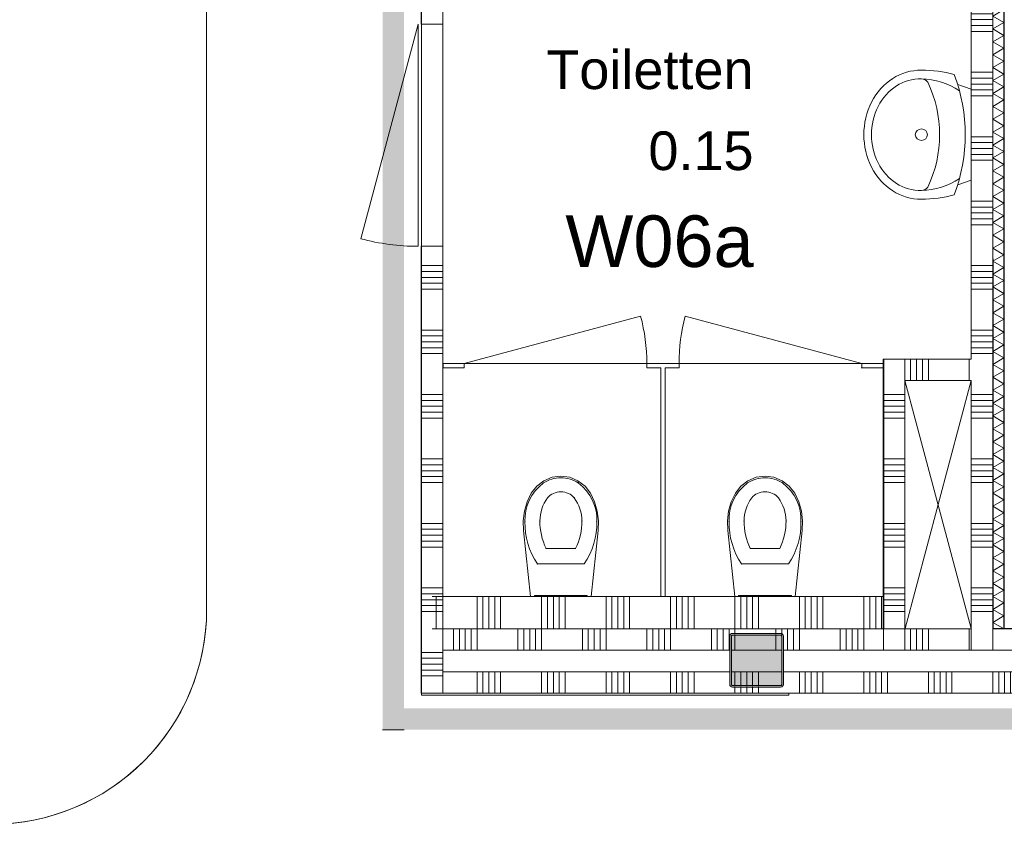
# Model space of a CAD drawing. Header units: millimetres. Extents: x -850 to 154668, y -80343 to 71019.
# Tile 11 of 147: x 13472 to 18053, y 25525 to 29345. Entities that reach past the tile are written whole.
import ezdxf
from ezdxf.enums import TextEntityAlignment as Align

# ---------------------------------------------------------------- set-up
doc = ezdxf.new("R2010")
doc.units = ezdxf.units.MM
doc.header["$MEASUREMENT"] = 0
for name, color, linetype in [('New_# trashcan Laagscheidingslijnen', 7, 'Continuous'), ('New_22 NC Binnenwanden', 7, 'Continuous'), ('New_22 NC Binnenwanden Deuren', 7, 'Continuous'), ('New_22 NC Binnenwanden Doorsnede-arcering', 7, 'Continuous'), ('New_22 NC Binnenwanden Laagscheidingslijnen', 7, 'Continuous'), ('New_72 Vaste Inrichting', 7, 'Continuous'), ('New_72 Vaste Inrichting Deuren', 7, 'Continuous'), ('New_74 Sanitair', 7, 'Continuous'), ('New_Info Wandafwerking aanduiding', 7, 'Continuous'), ('New_Info Wandafwerking aanduiding Doorsnede-arcering', 7, 'Continuous'), ('New_Z Ruimtefuncties', 7, 'Continuous'), ('New_Z Ruimtefuncties Zone omranding', 7, 'Continuous'), ('New_Z Ruimtefuncties Zone tekst', 7, 'Continuous'), ('S-COLS-____-OTLN.RVT S', 7, 'Continuous'), ('S-COLS-____-OTLN.RVT S 2D arcering', 7, 'Continuous')]:
    doc.layers.add(name, color=color, linetype=linetype)
doc.styles.add('GENERATED_STYLE_1', font='arial.ttf')
doc.styles.add('GENERATED_STYLE_2', font='arial.ttf')

# ---------------------------------------------------------------- blocks, each defined once
blk = doc.blocks.new('*X16')
at = {"layer": 'New_22 NC Binnenwanden Doorsnede-arcering', "color": 254, "linetype": 'Continuous', "lineweight": 0, "true_color": 0xe9ebeb}
for p, q in [((15600, 26310), (15600, 26210)), ((15627.4, 26310), (15627.4, 26210)), ((15654.9, 26310), (15654.9, 26210)), ((15682.3, 26310), (15682.3, 26210)), ((15709.7, 26310), (15709.7, 26210)), ((15900, 26310), (15900, 26210)), ((15927.4, 26310), (15927.4, 26210)), ((15954.9, 26310), (15954.9, 26210)), ((15982.3, 26310), (15982.3, 26210)), ((16009.7, 26310), (16009.7, 26210)), ((16200, 26310), (16200, 26210)), ((16227.4, 26310), (16227.4, 26210)), ((16254.9, 26310), (16254.9, 26210)), ((16282.3, 26310), (16282.3, 26210)), ((16309.7, 26310), (16309.7, 26210)), ((16500, 26310), (16500, 26210)), ((16527.4, 26310), (16527.4, 26210)), ((16554.9, 26310), (16554.9, 26210)), ((16582.3, 26310), (16582.3, 26210)), ((16609.7, 26310), (16609.7, 26210)), ((17100, 26310), (17100, 26210)), ((17127.4, 26310), (17127.4, 26210)), ((17154.9, 26310), (17154.9, 26210)), ((17182.3, 26310), (17182.3, 26210)), ((17209.7, 26310), (17209.7, 26210)), ((17400, 26310), (17400, 26210)), ((17427.4, 26310), (17427.4, 26210)), ((17454.9, 26310), (17454.9, 26210)), ((17482.3, 26310), (17482.3, 26210)), ((17509.7, 26310), (17509.7, 26210)), ((17700, 26310), (17700, 26210)), ((17727.4, 26310), (17727.4, 26210)), ((17754.9, 26310), (17754.9, 26210)), ((17782.3, 26310), (17782.3, 26210)), ((17809.7, 26310), (17809.7, 26210)), ((18000, 26310), (18000, 26210)), ((18027.4, 26310), (18027.4, 26210)), ((18054.9, 26310), (18054.9, 26210)), ((18082.3, 26310), (18082.3, 26210)), ((18109.7, 26310), (18109.7, 26210)), ((18300, 26310), (18300, 26210)), ((18327.4, 26310), (18327.4, 26210)), ((18354.9, 26310), (18354.9, 26210)), ((18382.3, 26310), (18382.3, 26210)), ((18409.7, 26310), (18409.7, 26210)), ((18600, 26310), (18600, 26210)), ((18627.4, 26310), (18627.4, 26210)), ((18654.9, 26310), (18654.9, 26210)), ((18682.3, 26310), (18682.3, 26210)), ((18709.7, 26310), (18709.7, 26210)), ((16800, 26235), (16800, 26210)), ((16827.4, 26235), (16827.4, 26210)), ((16854.9, 26235), (16854.9, 26210)), ((16882.3, 26235), (16882.3, 26210)), ((16909.7, 26235), (16909.7, 26210))]:
    blk.add_line(p, q, dxfattribs=at)
blk = doc.blocks.new('*X22')
at = {"layer": 'New_22 NC Binnenwanden Doorsnede-arcering', "color": 254, "linetype": 'Continuous', "lineweight": 0, "true_color": 0xe9ebeb}
for p, q in [((16800, 26310), (16800, 26243)), ((16827.4, 26310), (16827.4, 26243)), ((16854.9, 26310), (16854.9, 26243)), ((16882.3, 26310), (16882.3, 26243)), ((16909.7, 26310), (16909.7, 26243))]:
    blk.add_line(p, q, dxfattribs=at)
blk = doc.blocks.new('Wall_2_1', base_point=(15340, 26210))
at = {"layer": 'New_22 NC Binnenwanden', "color": 8, "linetype": 'Continuous', "lineweight": 0, "true_color": 0x778488, "flags": 128}
for points in [[(16775, 26310), (15440, 26310)], [(17017, 26310), (16783, 26310)], [(18799.3, 26310), (17025, 26310)], [(15440, 26210), (18799.3, 26210)]]:
    blk.add_lwpolyline(points, dxfattribs=at)
at = {"layer": 'New_22 NC Binnenwanden Laagscheidingslijnen', "color": 8, "linetype": 'Continuous', "lineweight": 0, "true_color": 0x778488}
blk.add_line((15440, 26310), (15440, 26210), dxfattribs=at)
at = {"layer": 'New_22 NC Binnenwanden', "color": 8, "lineweight": 0, "true_color": 0x778488}
for name in ['*X16', '*X22']:
    blk.add_blockref(name, (0, 0), dxfattribs=at)
blk = doc.blocks.new('*X108')
at = {"layer": 'New_22 NC Binnenwanden Doorsnede-arcering', "color": 254, "linetype": 'Continuous', "lineweight": 0, "true_color": 0xe9ebeb}
for p, q in [((15490.3, 26410), (15490.3, 26510)), ((15517.7, 26410), (15517.7, 26510)), ((15545.1, 26410), (15545.1, 26510)), ((15572.6, 26410), (15572.6, 26510)), ((15600, 26410), (15600, 26510)), ((15790.3, 26410), (15790.3, 26510)), ((15817.7, 26410), (15817.7, 26510)), ((15845.1, 26410), (15845.1, 26510)), ((15872.6, 26410), (15872.6, 26510)), ((15900, 26410), (15900, 26510)), ((16090.3, 26410), (16090.3, 26510)), ((16117.7, 26410), (16117.7, 26510)), ((16145.1, 26410), (16145.1, 26510)), ((16172.6, 26410), (16172.6, 26510)), ((16200, 26410), (16200, 26510)), ((16390.3, 26410), (16390.3, 26510)), ((16417.7, 26410), (16417.7, 26510)), ((16445.1, 26410), (16445.1, 26510)), ((16472.6, 26410), (16472.6, 26510)), ((16500, 26410), (16500, 26510)), ((16690.3, 26410), (16690.3, 26510)), ((16717.7, 26410), (16717.7, 26510)), ((16745.1, 26410), (16745.1, 26510)), ((16772.6, 26410), (16772.6, 26510)), ((16800, 26485), (16800, 26510)), ((16990.3, 26485), (16990.3, 26510)), ((17017.7, 26481.4), (17017.7, 26510)), ((17045.1, 26410), (17045.1, 26510)), ((17072.6, 26410), (17072.6, 26510)), ((17100, 26410), (17100, 26510)), ((17290.3, 26410), (17290.3, 26510)), ((17317.7, 26410), (17317.7, 26510)), ((17345.1, 26410), (17345.1, 26510)), ((17372.6, 26410), (17372.6, 26510)), ((17400, 26410), (17400, 26510))]:
    blk.add_line(p, q, dxfattribs=at)
blk = doc.blocks.new('*X109')
at = {"layer": 'New_22 NC Binnenwanden Doorsnede-arcering', "color": 254, "linetype": 'Continuous', "lineweight": 0, "true_color": 0xe9ebeb}
for p, q in [((16800, 26410), (16800, 26477)), ((16990.3, 26410), (16990.3, 26477))]:
    blk.add_line(p, q, dxfattribs=at)
blk = doc.blocks.new('Wall_14_1', base_point=(15340, 26510))
at = {"layer": 'New_22 NC Binnenwanden', "color": 8, "linetype": 'Continuous', "lineweight": 0, "true_color": 0x778488, "flags": 128}
for points in [[(17490, 26510), (15440, 26510)], [(15440, 26510), (15440, 26410)], [(15440, 26410), (16775, 26410)], [(16783, 26410), (17017, 26410)], [(17025, 26410), (17490, 26410)]]:
    blk.add_lwpolyline(points, dxfattribs=at)
at = {"layer": 'New_22 NC Binnenwanden', "color": 8, "lineweight": 0, "true_color": 0x778488}
for name in ['*X108', '*X109']:
    blk.add_blockref(name, (0, 0), dxfattribs=at)
blk = doc.blocks.new('*X512')
at = {"layer": 'New_22 NC Binnenwanden Doorsnede-arcering', "color": 254, "linetype": 'Continuous', "lineweight": 0, "true_color": 0xe9ebeb}
for p, q in [((18000, 26410), (18000, 26510)), ((18190.3, 26410), (18190.3, 26510)), ((18217.7, 26410), (18217.7, 26510)), ((18245.1, 26410), (18245.1, 26510)), ((18272.6, 26410), (18272.6, 26510)), ((18300, 26410), (18300, 26510)), ((18490.3, 26410), (18490.3, 26510)), ((18517.7, 26410), (18517.7, 26510)), ((18545.1, 26410), (18545.1, 26510)), ((18572.6, 26410), (18572.6, 26510)), ((18600, 26410), (18600, 26510)), ((18790.3, 26410), (18790.3, 26510))]:
    blk.add_line(p, q, dxfattribs=at)
blk = doc.blocks.new('*X513')
at = {"layer": 'New_22 NC Binnenwanden Doorsnede-arcering', "color": 254, "linetype": 'Continuous', "lineweight": 0, "true_color": 0xe9ebeb}
for p, q in [((17590.3, 26410), (17590.3, 26510)), ((17617.7, 26410), (17617.7, 26510)), ((17645.1, 26410), (17645.1, 26510)), ((17672.6, 26410), (17672.6, 26510)), ((17700, 26410), (17700, 26510)), ((17890.3, 26410), (17890.3, 26510))]:
    blk.add_line(p, q, dxfattribs=at)
blk = doc.blocks.new('Wall_138_1', base_point=(23483, 26510))
at = {"layer": 'New_22 NC Binnenwanden', "color": 8, "linetype": 'Continuous', "lineweight": 0, "true_color": 0x778488, "flags": 128}
for points in [[(17900, 26510), (17491.4, 26510)], [(17491.4, 26510), (17491.4, 26410)], [(18799.3, 26510), (18000, 26510)], [(17491.4, 26410), (18699.3, 26410)]]:
    blk.add_lwpolyline(points, dxfattribs=at)
at = {"layer": 'New_22 NC Binnenwanden Laagscheidingslijnen', "color": 8, "linetype": 'Continuous', "lineweight": 0, "true_color": 0x778488}
for p, q in [((17900, 26510), (17900, 26410)), ((18000, 26410), (18000, 26510))]:
    blk.add_line(p, q, dxfattribs=at)
at = {"layer": 'New_22 NC Binnenwanden', "color": 8, "lineweight": 0, "true_color": 0x778488}
for name in ['*X513', '*X512']:
    blk.add_blockref(name, (0, 0), dxfattribs=at)
blk = doc.blocks.new('*X1720')
at = {"layer": 'New_22 NC Binnenwanden Doorsnede-arcering', "color": 254, "linetype": 'Continuous', "lineweight": 0, "true_color": 0xe9ebeb}
for p, q in [((18000, 29700), (17900, 29700)), ((18000, 29672.6), (17900, 29672.6)), ((18000, 29645.1), (17900, 29645.1)), ((18000, 29617.7), (17900, 29617.7)), ((18000, 29590.3), (17900, 29590.3)), ((18000, 29400), (17900, 29400)), ((18000, 29372.6), (17900, 29372.6)), ((18000, 29345.1), (17900, 29345.1)), ((18000, 29317.7), (17900, 29317.7)), ((18000, 29290.3), (17900, 29290.3)), ((18000, 29100), (17900, 29100)), ((18000, 29072.6), (17900, 29072.6)), ((18000, 29045.1), (17900, 29045.1)), ((18000, 29017.7), (17900, 29017.7)), ((18000, 28990.3), (17900, 28990.3)), ((18000, 28800), (17900, 28800)), ((18000, 28772.6), (17900, 28772.6)), ((18000, 28745.1), (17900, 28745.1)), ((18000, 28717.7), (17900, 28717.7)), ((18000, 28690.3), (17900, 28690.3)), ((18000, 28500), (17900, 28500)), ((18000, 28472.6), (17900, 28472.6)), ((18000, 28445.1), (17900, 28445.1)), ((18000, 28417.7), (17900, 28417.7)), ((18000, 28390.3), (17900, 28390.3)), ((18000, 28200), (17900, 28200)), ((18000, 28172.6), (17900, 28172.6)), ((18000, 28145.1), (17900, 28145.1)), ((18000, 28117.7), (17900, 28117.7)), ((18000, 28090.3), (17900, 28090.3)), ((18000, 27900), (17900, 27900)), ((18000, 27872.6), (17900, 27872.6)), ((18000, 27845.1), (17900, 27845.1)), ((18000, 27817.7), (17900, 27817.7)), ((18000, 27790.3), (17900, 27790.3)), ((18000, 27600), (17900, 27600)), ((18000, 27572.6), (17900, 27572.6)), ((18000, 27545.1), (17900, 27545.1)), ((18000, 27517.7), (17900, 27517.7)), ((18000, 27490.3), (17900, 27490.3)), ((18000, 27300), (17900, 27300)), ((18000, 27272.6), (17900, 27272.6)), ((18000, 27245.1), (17900, 27245.1)), ((18000, 27217.7), (17900, 27217.7)), ((18000, 27190.3), (17900, 27190.3)), ((18000, 27000), (17900, 27000)), ((18000, 26972.6), (17900, 26972.6)), ((18000, 26945.1), (17900, 26945.1)), ((18000, 26917.7), (17900, 26917.7)), ((18000, 26890.3), (17900, 26890.3)), ((18000, 26700), (17900, 26700)), ((18000, 26672.6), (17900, 26672.6)), ((18000, 26645.1), (17900, 26645.1)), ((18000, 26617.7), (17900, 26617.7)), ((18000, 26590.3), (17900, 26590.3))]:
    blk.add_line(p, q, dxfattribs=at)
blk = doc.blocks.new('Wall_340_1', base_point=(17900, 29855))
at = {"layer": 'New_22 NC Binnenwanden', "color": 8, "linetype": 'Continuous', "lineweight": 0, "true_color": 0x778488}
blk.add_line((17900, 26410), (18000, 26410), dxfattribs=at)
at = {"layer": 'New_22 NC Binnenwanden', "color": 8, "linetype": 'Continuous', "lineweight": 0, "true_color": 0x778488, "flags": 128}
for points in [[(17900, 29855), (17900, 27765)], [(18000, 26510), (18000, 29855)], [(17900, 27665), (17900, 26510)]]:
    blk.add_lwpolyline(points, dxfattribs=at)
at = {"layer": 'New_22 NC Binnenwanden Laagscheidingslijnen', "color": 8, "linetype": 'Continuous', "lineweight": 0, "true_color": 0x778488}
for p, q in [((17900, 26510), (17900, 26410)), ((18000, 26410), (18000, 26510))]:
    blk.add_line(p, q, dxfattribs=at)
at = {"layer": 'New_22 NC Binnenwanden', "color": 8, "lineweight": 0, "true_color": 0x778488}
blk.add_blockref('*X1720', (0, 0), dxfattribs=at)
blk = doc.blocks.new('*X1723')
at = {"layer": 'New_22 NC Binnenwanden Doorsnede-arcering', "color": 254, "linetype": 'Continuous', "lineweight": 0, "true_color": 0xe9ebeb}
for p, q in [((17590.3, 27665), (17590.3, 27765)), ((17617.7, 27665), (17617.7, 27765)), ((17645.1, 27665), (17645.1, 27765)), ((17672.6, 27665), (17672.6, 27765)), ((17700, 27665), (17700, 27765)), ((17890.3, 27665), (17890.3, 27765))]:
    blk.add_line(p, q, dxfattribs=at)
blk = doc.blocks.new('Wall_341_1', base_point=(17490, 27765))
at = {"layer": 'New_22 NC Binnenwanden', "color": 8, "linetype": 'Continuous', "lineweight": 0, "true_color": 0x778488, "flags": 128}
for points in [[(17900, 27765), (17490, 27765)], [(17490, 27765), (17490, 27665)], [(17590, 27665), (17900, 27665)]]:
    blk.add_lwpolyline(points, dxfattribs=at)
at = {"layer": 'New_22 NC Binnenwanden', "color": 8, "lineweight": 0, "true_color": 0x778488}
blk.add_blockref('*X1723', (0, 0), dxfattribs=at)
blk = doc.blocks.new('*X1731')
at = {"layer": 'New_22 NC Binnenwanden Doorsnede-arcering', "color": 254, "linetype": 'Continuous', "lineweight": 0, "true_color": 0xe9ebeb}
for p, q in [((18000, 29902.1), (18052, 29932.1)), ((18012.5, 29955), (18052, 29932.1)), ((18000, 29902.1), (18052, 29872.1)), ((18000, 29842.1), (18052, 29872.1)), ((18000, 29842.1), (18052, 29812.1)), ((18000, 29782), (18052, 29812.1)), ((18000, 29782), (18052, 29752)), ((18000, 29722), (18052, 29752)), ((18000, 29722), (18052, 29692)), ((18000, 29661.9), (18052, 29692)), ((18000, 29661.9), (18052, 29631.9)), ((18000, 29601.9), (18052, 29631.9)), ((18000, 29601.9), (18052, 29571.9)), ((18000, 29541.9), (18052, 29571.9)), ((18000, 29541.9), (18052, 29511.8)), ((18000, 29481.8), (18052, 29511.8)), ((18000, 29481.8), (18052, 29451.8)), ((18000, 29421.8), (18052, 29451.8)), ((18000, 29421.8), (18052, 29391.7)), ((18000, 29361.7), (18052, 29391.7)), ((18000, 29361.7), (18052, 29331.7)), ((18000, 29301.7), (18052, 29331.7)), ((18000, 29301.7), (18052, 29271.7)), ((18000, 29241.6), (18052, 29271.7)), ((18000, 29241.6), (18052, 29211.6)), ((18000, 29181.6), (18052, 29211.6)), ((18000, 29181.6), (18052, 29151.6)), ((18000, 29121.5), (18052, 29151.6)), ((18000, 29121.5), (18052, 29091.5)), ((18000, 29061.5), (18052, 29091.5)), ((18000, 29061.5), (18052, 29031.5)), ((18000, 29001.5), (18052, 29031.5)), ((18000, 29001.5), (18052, 28971.4)), ((18000, 28941.4), (18052, 28971.4)), ((18000, 28941.4), (18052, 28911.4)), ((18000, 28881.4), (18052, 28911.4)), ((18000, 28881.4), (18052, 28851.3)), ((18000, 28821.3), (18052, 28851.3)), ((18000, 28821.3), (18052, 28791.3)), ((18000, 28761.3), (18052, 28791.3)), ((18000, 28761.3), (18052, 28731.3)), ((18000, 28701.2), (18052, 28731.3)), ((18000, 28701.2), (18052, 28671.2)), ((18000, 28641.2), (18052, 28671.2)), ((18000, 28641.2), (18052, 28611.2)), ((18000, 28581.1), (18052, 28611.2)), ((18000, 28581.1), (18052, 28551.1)), ((18000, 28521.1), (18052, 28551.1)), ((18000, 28521.1), (18052, 28491.1)), ((18000, 28461.1), (18052, 28491.1)), ((18000, 28461.1), (18052, 28431)), ((18000, 28401), (18052, 28431)), ((18000, 28401), (18052, 28371)), ((18000, 28341), (18052, 28371)), ((18000, 28341), (18052, 28310.9)), ((18000, 28280.9), (18052, 28310.9)), ((18000, 28280.9), (18052, 28250.9)), ((18000, 28220.9), (18052, 28250.9)), ((18000, 28220.9), (18052, 28190.9)), ((18000, 28160.8), (18052, 28190.9)), ((18000, 28160.8), (18052, 28130.8)), ((18000, 28100.8), (18052, 28130.8)), ((18000, 28100.8), (18052, 28070.8)), ((18000, 28040.7), (18052, 28070.8)), ((18000, 28040.7), (18052, 28010.7)), ((18000, 27980.7), (18052, 28010.7)), ((18000, 27980.7), (18052, 27950.7)), ((18000, 27920.7), (18052, 27950.7)), ((18000, 27920.7), (18052, 27890.6)), ((18000, 27860.6), (18052, 27890.6)), ((18000, 27860.6), (18052, 27830.6)), ((18000, 27800.6), (18052, 27830.6)), ((18000, 27800.6), (18052, 27770.5)), ((18000, 27740.5), (18052, 27770.5)), ((18000, 27740.5), (18052, 27710.5)), ((18000, 27680.5), (18052, 27710.5)), ((18000, 27680.5), (18052, 27650.5)), ((18000, 27620.4), (18052, 27650.5)), ((18000, 27620.4), (18052, 27590.4)), ((18000, 27560.4), (18052, 27590.4)), ((18000, 27560.4), (18052, 27530.4)), ((18000, 27500.3), (18052, 27530.4)), ((18000, 27500.3), (18052, 27470.3)), ((18000, 27440.3), (18052, 27470.3)), ((18000, 27440.3), (18052, 27410.3)), ((18000, 27380.3), (18052, 27410.3)), ((18000, 27380.3), (18052, 27350.2)), ((18000, 27320.2), (18052, 27350.2)), ((18000, 27320.2), (18052, 27290.2)), ((18000, 27260.2), (18052, 27290.2)), ((18000, 27260.2), (18052, 27230.1)), ((18000, 27200.1), (18052, 27230.1)), ((18000, 27200.1), (18052, 27170.1)), ((18000, 27140.1), (18052, 27170.1)), ((18000, 27140.1), (18052, 27110.1)), ((18000, 27080), (18052, 27110.1)), ((18000, 27080), (18052, 27050)), ((18000, 27020), (18052, 27050)), ((18000, 27020), (18052, 26990)), ((18000, 26959.9), (18052, 26990)), ((18000, 26959.9), (18052, 26929.9)), ((18000, 26899.9), (18052, 26929.9)), ((18000, 26899.9), (18052, 26869.9)), ((18000, 26839.9), (18052, 26869.9)), ((18000, 26839.9), (18052, 26809.8)), ((18000, 26779.8), (18052, 26809.8)), ((18000, 26779.8), (18052, 26749.8)), ((18000, 26719.8), (18052, 26749.8)), ((18000, 26719.8), (18052, 26689.7)), ((18000, 26659.7), (18052, 26689.7)), ((18000, 26659.7), (18052, 26629.7)), ((18000, 26599.7), (18052, 26629.7)), ((18000, 26599.7), (18052, 26569.7)), ((18000, 26539.6), (18052, 26569.7)), ((18000, 26539.6), (18049.6, 26511))]:
    blk.add_line(p, q, dxfattribs=at)
blk = doc.blocks.new('Wall_343_1', base_point=(18000, 29955))
at = {"layer": 'New_22 NC Binnenwanden', "color": 8, "linetype": 'Continuous', "lineweight": 0, "true_color": 0x778488, "flags": 128}
for points in [[(18053, 26511), (18053, 30007)], [(18000, 29955), (18000, 26511)], [(18000, 26511), (18052, 26511)], [(18052, 26511), (18053, 26511)]]:
    blk.add_lwpolyline(points, dxfattribs=at)
at = {"layer": 'New_22 NC Binnenwanden Laagscheidingslijnen', "color": 8, "linetype": 'Continuous', "lineweight": 0, "true_color": 0x778488}
for p, q in [((18052, 29955), (18052, 30007)), ((18052, 26511), (18052, 29955))]:
    blk.add_line(p, q, dxfattribs=at)
at = {"layer": 'New_22 NC Binnenwanden', "color": 8, "lineweight": 0, "true_color": 0x778488}
blk.add_blockref('*X1731', (0, 0), dxfattribs=at)
blk = doc.blocks.new('Wasbak 2 22 KM')
at = {"layer": 'New_74 Sanitair', "color": 1, "linetype": 'Continuous', "lineweight": 0}
for p, q in [((-212.2, 0), (-233.1, -63.4)), ((212.2, 0), (-212.2, 0)), ((212.2, 0), (233.1, -63.4))]:
    blk.add_line(p, q, dxfattribs=at)
for centre, major_axis, ratio, start_param, end_param in [((0, -1041.4), (0, 1013), 0.882121, 5.964482, 6.601889), ((166.6, -232.4), (0, 528.9), 0.882121, 1.277244, 1.570796), ((0, -238.1), (0, 294.7), 0.882121, 0.900825, 1.551564), ((0, -238.1), (0, 294.7), 0.882121, 4.731621, 5.38236), ((-166.6, -232.4), (0, 528.9), 0.882121, 4.712389, 5.005942), ((0, -869.9), (0, 722.5), 0.882121, 5.889409, 6.676962), ((-230, -232.4), (0, 34), 0.882121, 0.507228, 1.570796), ((230, -232.4), (0, 34), 0.882121, 4.712389, 5.775958), ((0, -236.8), (300, 0), 0.877396, 3.124925, 6.299853), ((0, -236.8), (260, 0), 0.877396, 3.122361, 6.302417)]:
    blk.add_ellipse(centre, major_axis=major_axis, ratio=ratio, start_param=start_param, end_param=end_param, dxfattribs=at)
blk.add_ellipse((0, -232.4), major_axis=(0, 28.2), ratio=0.946667, dxfattribs=at)
blk = doc.blocks.new('Toilet 22_2')
at = {"layer": 'New_74 Sanitair', "color": 1, "linetype": 'Continuous', "lineweight": 0}
for p, q in [((-141, 0), (-173.3, -306.6)), ((141, 0), (-141, 0)), ((123, 0), (-123, 0)), ((-123, 0), (-123, -5)), ((123, -5), (123, 0)), ((173.3, -306.6), (141, 0)), ((-123, -5), (123, -5)), ((0, -151.4), (-108.9, -151.4)), ((108.9, -151.4), (0, -151.4)), ((0, -223.6), (-68.8, -223.6)), ((68.8, -223.6), (0, -223.6)), ((-173.3, -306.6), (-174.9, -351.8)), ((174.9, -351.8), (173.3, -306.6)), ((-174.9, -351.8), (-169.4, -396.7)), ((169.4, -396.7), (174.9, -351.8)), ((-169.4, -396.7), (-157, -440.3)), ((157, -440.3), (169.4, -396.7)), ((-157, -440.3), (-138, -481.3)), ((138, -481.3), (157, -440.3)), ((-138, -481.3), (-112.4, -513.9)), ((0, -487.5), (0, -487.5)), ((62.1, -459.7), (62.1, -459.7)), ((112.4, -513.9), (138, -481.3)), ((-112.4, -513.9), (-79.4, -538.8)), ((-79.4, -538.8), (-41, -554.6)), ((41, -554.6), (79.4, -538.8)), ((79.4, -538.8), (112.4, -513.9)), ((81.1, -529), (81.1, -529)), ((-41, -554.6), (0, -560)), ((0, -552.4), (0, -552.4)), ((0, -560), (41, -554.6))]:
    blk.add_line(p, q, dxfattribs=at)
for centre, major_axis, start_param, end_param in [((258.1, -339.4), (425.3, 0), 2.612188, 3.165208), ((-258.1, -339.4), (425.3, 0), 6.259569, 6.81259), ((264.5, -347.9), (362.2, 0), 2.738768, 3.154495), ((-264.5, -347.9), (362.2, 0), 6.270283, 6.68601), ((89.5, -360.8), (256.9, 0), 3.085861, 3.98645), ((134.9, -351.4), (232.6, 0), 3.144841, 3.702507), ((-134.9, -351.4), (232.6, 0), 5.722271, 6.279937), ((-89.5, -360.8), (256.9, 0), 5.438328, 6.338917), ((0.8, -419), (78.2, 0), 3.778693, 4.701998), ((-0.8, -419), (78.2, 0), 4.72278, 5.646085), ((0.8, -431.2), (138.5, 0), 4.079884, 4.706528), ((-0.8, -431.2), (138.5, 0), 4.71825, 5.344894)]:
    blk.add_ellipse(centre, major_axis=major_axis, ratio=0.875546, start_param=start_param, end_param=end_param, dxfattribs=at)
for p in [(108.9, -151.4), (68.8, -223.6), (-167, -348.2), (-97.7, -352), (97.7, -352), (167, -348.2), (-62.1, -459.7), (-81.1, -529)]:
    blk.add_point(p, dxfattribs=at)
blk = doc.blocks.new('Column 26[26]_1', base_point=(0.5, 3))
at = {"layer": 'S-COLS-____-OTLN.RVT S 2D arcering', "linetype": 'Continuous', "lineweight": 0, "true_color": 0x778488}
h = blk.add_hatch(color=8, dxfattribs=at)
h.paths.add_polyline_path([(16775.5, 26251), (16776.5, 26246), (16779.3, 26241.8), (16783.5, 26238.9), (16788.5, 26238), (17012.5, 26238), (17017.5, 26238.9), (17021.7, 26241.8), (17024.5, 26246), (17025.5, 26251), (17025.5, 26475), (17024.5, 26479.9), (17021.7, 26484.1), (17017.5, 26487), (17012.5, 26488), (16788.5, 26488), (16783.5, 26487), (16779.3, 26484.1), (16776.5, 26479.9), (16775.5, 26475)])
h.paths.add_polyline_path([(17012.5, 26246), (16788.5, 26246), (16786.6, 26246.3), (16785, 26247.4), (16783.9, 26249), (16783.5, 26251), (16783.5, 26475), (16783.9, 26476.9), (16785, 26478.5), (16786.6, 26479.6), (16788.5, 26480), (17012.5, 26480), (17014.4, 26479.6), (17016.1, 26478.5), (17017.1, 26476.9), (17017.5, 26475), (17017.5, 26251), (17017.1, 26249), (17016.1, 26247.4), (17014.4, 26246.3)], flags=0)
blk.add_hatch(color=8, dxfattribs=at).paths.add_polyline_path([(17012.5, 26480), (16788.5, 26480), (16786.6, 26479.6), (16785, 26478.5), (16783.9, 26476.9), (16783.5, 26475), (16783.5, 26251), (16783.9, 26249), (16785, 26247.4), (16786.6, 26246.3), (16788.5, 26246), (17012.5, 26246), (17014.4, 26246.3), (17016.1, 26247.4), (17017.1, 26249), (17017.5, 26251), (17017.5, 26475), (17017.1, 26476.9), (17016.1, 26478.5), (17014.4, 26479.6)])
at = {"layer": 'S-COLS-____-OTLN.RVT S', "color": 1, "linetype": 'Continuous', "lineweight": 0}
for p, q in [((16779.3, 26484.1), (16776.5, 26479.9)), ((16783.5, 26487), (16779.3, 26484.1)), ((16788.5, 26488), (16783.5, 26487)), ((17012.5, 26488), (16788.5, 26488)), ((17017.5, 26487), (17012.5, 26488)), ((17021.7, 26484.1), (17017.5, 26487)), ((17024.5, 26479.9), (17021.7, 26484.1)), ((16776.5, 26479.9), (16775.5, 26475)), ((16775.5, 26475), (16775.5, 26251)), ((16783.5, 26475), (16783.9, 26476.9)), ((16783.5, 26251), (16783.5, 26475)), ((16783.9, 26476.9), (16785, 26478.5)), ((16785, 26478.5), (16786.6, 26479.6)), ((16786.6, 26479.6), (16788.5, 26480)), ((16788.5, 26480), (17012.5, 26480)), ((17012.5, 26480), (17014.4, 26479.6)), ((17014.4, 26479.6), (17016.1, 26478.5)), ((17016.1, 26478.5), (17017.1, 26476.9)), ((17017.1, 26476.9), (17017.5, 26475)), ((17017.5, 26475), (17017.5, 26251)), ((17025.5, 26475), (17024.5, 26479.9)), ((17025.5, 26251), (17025.5, 26475)), ((16775.5, 26251), (16776.5, 26246)), ((16776.5, 26246), (16779.3, 26241.8)), ((16779.3, 26241.8), (16783.5, 26238.9)), ((16783.9, 26249), (16783.5, 26251)), ((16783.5, 26238.9), (16788.5, 26238)), ((16785, 26247.4), (16783.9, 26249)), ((16786.6, 26246.3), (16785, 26247.4)), ((16788.5, 26246), (16786.6, 26246.3)), ((17012.5, 26246), (16788.5, 26246)), ((16788.5, 26238), (17012.5, 26238)), ((17014.4, 26246.3), (17012.5, 26246)), ((17012.5, 26238), (17017.5, 26238.9)), ((17016.1, 26247.4), (17014.4, 26246.3)), ((17017.1, 26249), (17016.1, 26247.4)), ((17017.5, 26251), (17017.1, 26249)), ((17017.5, 26238.9), (17021.7, 26241.8)), ((17021.7, 26241.8), (17024.5, 26246)), ((17024.5, 26246), (17025.5, 26251))]:
    blk.add_line(p, q, dxfattribs=at)
blk = doc.blocks.new('*X2380')
at = {"layer": 'New_22 NC Binnenwanden Doorsnede-arcering', "color": 254, "linetype": 'Continuous', "lineweight": 0, "true_color": 0xe9ebeb}
for p, q in [((15440, 28200), (15340, 28200)), ((15440, 28172.6), (15340, 28172.6)), ((15440, 28145.1), (15340, 28145.1)), ((15440, 28117.7), (15340, 28117.7)), ((15440, 28090.3), (15340, 28090.3)), ((15440, 27900), (15340, 27900)), ((15440, 27872.6), (15340, 27872.6)), ((15440, 27845.1), (15340, 27845.1)), ((15440, 27817.7), (15340, 27817.7)), ((15440, 27790.3), (15340, 27790.3)), ((15440, 27600), (15340, 27600)), ((15440, 27572.6), (15340, 27572.6)), ((15440, 27545.1), (15340, 27545.1)), ((15440, 27517.7), (15340, 27517.7)), ((15440, 27490.3), (15340, 27490.3)), ((15440, 27300), (15340, 27300)), ((15440, 27272.6), (15340, 27272.6)), ((15440, 27245.1), (15340, 27245.1)), ((15440, 27217.7), (15340, 27217.7)), ((15440, 27190.3), (15340, 27190.3)), ((15440, 27000), (15340, 27000)), ((15440, 26972.6), (15340, 26972.6)), ((15440, 26945.1), (15340, 26945.1)), ((15440, 26917.7), (15340, 26917.7)), ((15440, 26890.3), (15340, 26890.3)), ((15440, 26700), (15340, 26700)), ((15440, 26672.6), (15340, 26672.6)), ((15440, 26645.1), (15340, 26645.1)), ((15440, 26617.7), (15340, 26617.7)), ((15440, 26590.3), (15340, 26590.3)), ((15440, 26400), (15340, 26400)), ((15440, 26372.6), (15340, 26372.6)), ((15440, 26345.1), (15340, 26345.1)), ((15440, 26317.7), (15340, 26317.7)), ((15420.2, 26290.3), (15340, 26290.3))]:
    blk.add_line(p, q, dxfattribs=at)
blk = doc.blocks.new('D1 22_3')
at = {"layer": 'New_22 NC Binnenwanden Deuren', "color": 1, "linetype": 'Continuous', "lineweight": 0}
for q in [(-481.8, 267.6), (-517, 0)]:
    blk.add_line((517, 0), q, dxfattribs=at)
at = {"layer": 'New_22 NC Binnenwanden Deuren', "color": 7, "linetype": 'Continuous', "lineweight": 0}
for p, q in [((-517, -114), (-517, -14)), ((-517, -114), (-517, -14)), ((517, -114), (517, -14)), ((517, -114), (517, -14))]:
    blk.add_line(p, q, dxfattribs=at)
at = {"layer": 'New_22 NC Binnenwanden Deuren', "color": 1, "linetype": 'Continuous', "lineweight": 0}
blk.add_arc((517, 0), 1034, 165, 180, dxfattribs=at)
blk = doc.blocks.new('*X2383')
at = {"layer": 'New_22 NC Binnenwanden Doorsnede-arcering', "color": 254, "linetype": 'Continuous', "lineweight": 0, "true_color": 0xe9ebeb}
blk.add_line((15440, 26290.3), (15420.2, 26290.3), dxfattribs=at)
blk = doc.blocks.new('Wall_469_1', base_point=(15340, 26210))
at = {"layer": 'New_22 NC Binnenwanden', "color": 8, "linetype": 'Continuous', "lineweight": 0, "true_color": 0x778488}
for p, q in [((15440, 29324), (15340, 29324)), ((15440, 28290), (15340, 28290))]:
    blk.add_line(p, q, dxfattribs=at)
at = {"layer": 'New_22 NC Binnenwanden', "color": 8, "linetype": 'Continuous', "lineweight": 0, "true_color": 0x778488, "flags": 128}
for points in [[(15340, 31207.6), (15340, 29324)], [(15440, 29324), (15440, 31207.6)], [(15340, 28290), (15340, 26210)], [(15440, 26310), (15440, 28290)], [(15340, 26210), (15440, 26210)]]:
    blk.add_lwpolyline(points, dxfattribs=at)
at = {"layer": 'New_22 NC Binnenwanden Laagscheidingslijnen', "color": 8, "linetype": 'Continuous', "lineweight": 0, "true_color": 0x778488}
blk.add_line((15440, 26310), (15440, 26210), dxfattribs=at)
at = {"layer": 'New_22 NC Binnenwanden', "color": 8, "lineweight": 0, "true_color": 0x778488}
for name in ['*X2380', '*X2383']:
    blk.add_blockref(name, (0, 0), dxfattribs=at)
at = {"layer": 'New_22 NC Binnenwanden Deuren', "color": 1, "linetype": 'Continuous', "lineweight": 0, "zscale": 1000, "rotation": 90}
blk.add_blockref('D1 22_3', (15326, 28807), dxfattribs=at)
blk = doc.blocks.new('*X2393')
at = {"layer": 'New_22 NC Binnenwanden Doorsnede-arcering', "color": 254, "linetype": 'Continuous', "lineweight": 0, "true_color": 0xe9ebeb}
for p, q in [((15600, 26660), (15600, 26510)), ((15627.4, 26660), (15627.4, 26510)), ((15654.9, 26660), (15654.9, 26510)), ((15682.3, 26660), (15682.3, 26510)), ((15709.7, 26660), (15709.7, 26510)), ((15900, 26660), (15900, 26510)), ((15927.4, 26660), (15927.4, 26510)), ((15954.9, 26660), (15954.9, 26510)), ((15982.3, 26660), (15982.3, 26510)), ((16009.7, 26660), (16009.7, 26510)), ((16200, 26660), (16200, 26510)), ((16227.4, 26660), (16227.4, 26510)), ((16254.9, 26660), (16254.9, 26510)), ((16282.3, 26660), (16282.3, 26510)), ((16309.7, 26660), (16309.7, 26510)), ((16500, 26660), (16500, 26510)), ((16527.4, 26660), (16527.4, 26510)), ((16554.9, 26660), (16554.9, 26510)), ((16582.3, 26660), (16582.3, 26510)), ((16609.7, 26660), (16609.7, 26510)), ((16800, 26660), (16800, 26510)), ((16827.4, 26660), (16827.4, 26510)), ((16854.9, 26660), (16854.9, 26510)), ((16882.3, 26660), (16882.3, 26510)), ((16909.7, 26660), (16909.7, 26510)), ((17100, 26660), (17100, 26510)), ((17127.4, 26660), (17127.4, 26510)), ((17154.9, 26660), (17154.9, 26510)), ((17182.3, 26660), (17182.3, 26510)), ((17209.7, 26660), (17209.7, 26510))]:
    blk.add_line(p, q, dxfattribs=at)
blk = doc.blocks.new('*X2394')
at = {"layer": 'New_22 NC Binnenwanden Doorsnede-arcering', "color": 254, "linetype": 'Continuous', "lineweight": 0, "true_color": 0xe9ebeb}
for p, q in [((17400, 26660), (17400, 26510)), ((17427.4, 26660), (17427.4, 26510)), ((17454.9, 26660), (17454.9, 26510)), ((17482.3, 26660), (17482.3, 26510))]:
    blk.add_line(p, q, dxfattribs=at)
blk = doc.blocks.new('*X2395')
at = {"layer": 'New_22 NC Binnenwanden Doorsnede-arcering', "color": 254, "linetype": 'Continuous', "lineweight": 0, "true_color": 0xe9ebeb}
blk.add_line((15409.7, 26660), (15409.7, 26510), dxfattribs=at)
blk = doc.blocks.new('Wall_472_1', base_point=(17490, 26660))
at = {"layer": 'New_# trashcan Laagscheidingslijnen', "color": 8, "linetype": 'Continuous', "lineweight": 0, "true_color": 0x778488}
for p, q in [((15491.4, 26660), (15391.4, 26660)), ((17487.9, 26660), (17387.9, 26660)), ((15391.4, 26510), (15491.4, 26510)), ((17387.9, 26510), (17487.9, 26510))]:
    blk.add_line(p, q, dxfattribs=at)
at = {"layer": 'New_22 NC Binnenwanden', "color": 8, "linetype": 'Continuous', "lineweight": 0, "true_color": 0x778488, "flags": 128}
for points in [[(17387.9, 26660), (15491.4, 26660)], [(15491.4, 26510), (17387.9, 26510)]]:
    blk.add_lwpolyline(points, dxfattribs=at)
at = {"layer": 'New_22 NC Binnenwanden', "color": 8, "lineweight": 0, "true_color": 0x778488}
for name in ['*X2395', '*X2393', '*X2394']:
    blk.add_blockref(name, (0, 0), dxfattribs=at)
blk = doc.blocks.new('D1 22_13')
at = {"layer": 'New_72 Vaste Inrichting Deuren', "color": 1, "linetype": 'Continuous', "lineweight": 0}
for q in [(-396, 220), (-425, 0)]:
    blk.add_line((425, 0), q, dxfattribs=at)
at = {"layer": 'New_72 Vaste Inrichting Deuren', "color": 9, "linetype": 'Continuous', "lineweight": 0}
for p, q in [((-425, 0), (-425, -20)), ((-425, 0), (-425, -20)), ((425, 0), (425, -20)), ((425, 0), (425, -20))]:
    blk.add_line(p, q, dxfattribs=at)
at = {"layer": 'New_72 Vaste Inrichting Deuren', "color": 1, "linetype": 'Continuous', "lineweight": 0}
blk.add_arc((425, 0), 850, 165, 180, dxfattribs=at)
blk = doc.blocks.new('Wall_554_1', base_point=(15442, 27735))
at = {"layer": 'New_# trashcan Laagscheidingslijnen', "color": 9, "linetype": 'Continuous', "lineweight": 0}
for p, q in [((17487.9, 27745), (17387.9, 27745)), ((17387.9, 27725), (17487.9, 27725))]:
    blk.add_line(p, q, dxfattribs=at)
at = {"layer": 'New_72 Vaste Inrichting', "color": 9, "linetype": 'Continuous', "lineweight": 0}
for p, q in [((15540, 27745), (15540, 27725)), ((16390, 27745), (16390, 27725)), ((16540, 27745), (16540, 27725)), ((17390, 27745), (17390, 27725))]:
    blk.add_line(p, q, dxfattribs=at)
at = {"layer": 'New_72 Vaste Inrichting', "color": 9, "linetype": 'Continuous', "lineweight": 0, "flags": 128}
for points in [[(15540, 27745), (15442, 27745)], [(15442, 27745), (15442, 27725)], [(15442, 27725), (15540, 27725)], [(16540, 27745), (16390, 27745)], [(16390, 27725), (16455, 27725)], [(16475, 27725), (16540, 27725)]]:
    blk.add_lwpolyline(points, dxfattribs=at)
at = {"layer": 'New_72 Vaste Inrichting Deuren', "color": 1, "linetype": 'Continuous', "lineweight": 0, "xscale": -1, "zscale": 1000}
blk.add_blockref('D1 22_13', (15965, 27745), dxfattribs=at)
at = {"layer": 'New_72 Vaste Inrichting Deuren', "color": 1, "linetype": 'Continuous', "lineweight": 0, "zscale": 1000}
blk.add_blockref('D1 22_13', (16965, 27745), dxfattribs=at)
blk = doc.blocks.new('Wall_555_1', base_point=(16465, 27735))
at = {"layer": 'New_72 Vaste Inrichting', "color": 9, "linetype": 'Continuous', "lineweight": 0, "flags": 128}
for points in [[(16455, 27725), (16455, 26660)], [(16475, 26660), (16475, 27725)], [(16455, 26660), (16475, 26660)]]:
    blk.add_lwpolyline(points, dxfattribs=at)
blk = doc.blocks.new('*X2843')
at = {"layer": 'New_22 NC Binnenwanden Doorsnede-arcering', "color": 254, "linetype": 'Continuous', "lineweight": 0, "true_color": 0xe9ebeb}
for p, q in [((17590, 27600), (17490, 27600)), ((17590, 27572.6), (17490, 27572.6)), ((17590, 27545.1), (17490, 27545.1)), ((17590, 27517.7), (17490, 27517.7)), ((17590, 27490.3), (17490, 27490.3)), ((17590, 27300), (17490, 27300)), ((17590, 27272.6), (17490, 27272.6)), ((17590, 27245.1), (17490, 27245.1)), ((17590, 27217.7), (17490, 27217.7)), ((17590, 27190.3), (17490, 27190.3)), ((17590, 27000), (17490, 27000)), ((17590, 26972.6), (17490, 26972.6)), ((17590, 26945.1), (17490, 26945.1)), ((17590, 26917.7), (17490, 26917.7)), ((17590, 26890.3), (17490, 26890.3)), ((17590, 26700), (17490, 26700)), ((17590, 26672.6), (17490, 26672.6)), ((17590, 26645.1), (17490, 26645.1)), ((17590, 26617.7), (17490, 26617.7)), ((17590, 26590.3), (17490, 26590.3))]:
    blk.add_line(p, q, dxfattribs=at)
blk = doc.blocks.new('Wall_592_1', base_point=(17490, 27765))
at = {"layer": 'New_22 NC Binnenwanden', "color": 8, "linetype": 'Continuous', "lineweight": 0, "true_color": 0x778488, "flags": 128}
for points in [[(17490, 27665), (17490, 26510)], [(17590, 26510), (17590, 27665)], [(17490, 26510), (17590, 26510)]]:
    blk.add_lwpolyline(points, dxfattribs=at)
at = {"layer": 'New_22 NC Binnenwanden', "color": 8, "lineweight": 0, "true_color": 0x778488}
blk.add_blockref('*X2843', (0, 0), dxfattribs=at)
blk = doc.blocks.new('Toiletten_0.15_54_1', base_point=(16427.5, 28677.1))
at = {"layer": 'New_Z Ruimtefuncties Zone tekst', "color": 2, "lineweight": 0}
for tag, height, style, p in [('DUMMY_938', 180, 'GENERATED_STYLE_1', (16886.6, 29242.9)), ('ROOM_NAME', 180, 'GENERATED_STYLE_1', (16886.6, 29201.7)), ('DUMMY_939', 180, 'GENERATED_STYLE_1', (16886.6, 28865.7)), ('ROOM_NUMBER', 180, 'GENERATED_STYLE_1', (16886.6, 28824.6)), ('stWallCovering', 240, 'GENERATED_STYLE_2', (16886.6, 28433.7))]:
    blk.add_attdef(tag, text='', height=height, dxfattribs=dict(at, style=style)).set_placement(p, align=Align.TOP_RIGHT)
at = {"layer": 'New_Z Ruimtefuncties Zone tekst', "color": 2, "lineweight": 0, "style": 'GENERATED_STYLE_2'}
blk.add_attdef('DUMMY_940', text='', height=240, dxfattribs=at).set_placement((15968.3, 28488.6), align=Align.TOP_LEFT)
blk = doc.blocks.new('Wall_735_1', base_point=(15260.6, 35816.9))
at = {"layer": 'New_Info Wandafwerking aanduiding Doorsnede-arcering', "linetype": 'Continuous', "lineweight": 0}
for points in [[(15260.6, 26140), (15260.6, 35816.9), (15160.6, 35816.9), (15160.6, 26140)], [(15260.6, 26140), (15160.6, 26140), (15160.6, 26040)], [(15260.6, 26140), (15160.6, 26040), (15260.6, 26040)]]:
    blk.add_hatch(color=1, dxfattribs=at).paths.add_polyline_path(points)
at = {"layer": 'New_Info Wandafwerking aanduiding', "color": 9, "linetype": 'Continuous', "lineweight": 0, "flags": 128}
blk.add_lwpolyline([(15160.6, 26040), (15260.6, 26040)], dxfattribs=at)
blk = doc.blocks.new('Wall_736_1', base_point=(15260.6, 26140))
at = {"layer": 'New_Info Wandafwerking aanduiding Doorsnede-arcering', "linetype": 'Continuous', "lineweight": 0}
blk.add_hatch(color=1, dxfattribs=at).paths.add_polyline_path([(15260.6, 26040), (25600, 26040), (25600, 26140), (15260.6, 26140)])

msp = doc.modelspace()

# ---------------------------------------------------------------- linework, layer by layer
at = {"layer": 'New_Z Ruimtefuncties Zone omranding', "color": 41, "linetype": 'Continuous', "lineweight": 0, "true_color": 0xe1e196, "flags": 128}
msp.add_lwpolyline([(10949.7, 35010, 0.413921), (9950.7, 33960), (9950.7, 26600, 0.317821), (10950.7, 25600), (13341.4, 25600, 0.414203), (14341.4, 26600), (14341.4, 33967.6, 0.41358), (13341.3, 35011.4)], format="xyb", close=True, dxfattribs=at)
at = {"layer": 'New_Z Ruimtefuncties Zone omranding', "color": 41, "linetype": 'Continuous', "lineweight": 0, "true_color": 0xffeeaa, "flags": 128}
msp.add_lwpolyline([(10950.7, 25600, -0.317886), (9950.8, 26600), (9952.9, 34025.8, -0.394758), (10949.7, 34960), (13341.4, 34961.4, -0.396279), (14339.4, 34026.9), (14341.3, 26600, -0.414271), (13341.4, 25600)], format="xyb", close=True, dxfattribs=at)

# ---------------------------------------------------------------- block references
at = {"layer": 'New_22 NC Binnenwanden', "color": 8, "lineweight": 0, "true_color": 0x778488}
for name, p in [('Wall_469_1', (15340, 26210)), ('Wall_341_1', (17490, 27765)), ('Wall_14_1', (15340, 26510)), ('Wall_2_1', (15340, 26210))]:
    msp.add_blockref(name, p, dxfattribs=at)
at = {"layer": 'New_72 Vaste Inrichting', "color": 1, "lineweight": 0}
for name, p in [('Wall_554_1', (15442, 27735)), ('Wall_555_1', (16465, 27735))]:
    msp.add_blockref(name, p, dxfattribs=at)
at = {"layer": 'New_74 Sanitair', "color": 1, "linetype": 'Continuous', "lineweight": 0, "zscale": 1000}
for name, p, rotation in [('Wasbak 2 22 KM', (17900, 28809.5), 269.9983882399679), ('Toilet 22_2', (15990, 26660), 180), ('Toilet 22_2', (16940, 26660), 180)]:
    msp.add_blockref(name, p, dxfattribs=dict(at, rotation=rotation))
at = {"layer": 'New_Info Wandafwerking aanduiding', "color": 1, "lineweight": 0}
for name, p in [('Wall_735_1', (15260.6, 35816.9)), ('Wall_736_1', (15260.6, 26140))]:
    msp.add_blockref(name, p, dxfattribs=at)
at = {"layer": 'New_Z Ruimtefuncties', "color": 2, "linetype": 'Continuous', "lineweight": 0}
msp.add_blockref('Toiletten_0.15_54_1', (16427.5, 28677.1), dxfattribs=at).add_auto_attribs({'ROOM_NAME': 'Toiletten', 'ROOM_NUMBER': '0.15', 'stWallCovering': 'W06a'})
at = {"layer": 'S-COLS-____-OTLN.RVT S', "color": 1, "linetype": 'Continuous', "lineweight": 0}
msp.add_blockref('Column 26[26]_1', (0.5, 3), dxfattribs=at)

# ---------------------------------------------------------------- next in the draw order: block references
at = {"layer": 'New_22 NC Binnenwanden', "color": 8, "lineweight": 0, "true_color": 0x778488}
msp.add_blockref('Wall_138_1', (23483, 26510), dxfattribs=at)

# ---------------------------------------------------------------- next in the draw order: linework, layer by layer
at = {"layer": 'New_22 NC Binnenwanden', "color": 7, "linetype": 'Continuous', "lineweight": 0}
msp.add_lwpolyline([(17591.4, 26511), (17900, 27665), (17590, 27665), (17900, 26511)], dxfattribs=at)
at = {"layer": 'New_Z Ruimtefuncties Zone omranding', "color": 41, "linetype": 'Continuous', "lineweight": 0, "true_color": 0xffeeaa, "flags": 128}
msp.add_lwpolyline([(6200, 26210), (6200, 24599.9), (25600, 24608), (25600, 26210), (17050.7, 26210), (17050.7, 26200.1), (15341.4, 26200.1), (15341.4, 36010), (13350.7, 36010, -0.198912), (11732.1, 36412.2, -0.249082), (10909.7, 38110.9), (10910, 41010), (8950, 41010), (8950, 35110), (8950, 32310), (8947.2, 32310), (8947.2, 26210)], format="xyb", close=True, dxfattribs=at)
at = {"layer": 'New_Z Ruimtefuncties Zone omranding', "color": 21, "linetype": 'Continuous', "lineweight": 0, "true_color": 0xffaa55, "flags": 128}
msp.add_lwpolyline([(17591.4, 36322.9), (17590, 29955), (18000, 29955.1), (18001.4, 26511), (23492, 26511), (23492, 26311), (25650, 26311), (25650, 26486), (25650, 38646), (18590.5, 38646), (18589.7, 38056.1, -0.253418)], format="xyb", close=True, dxfattribs=at)
at = {"layer": 'New_Z Ruimtefuncties Zone omranding', "color": 41, "linetype": 'Continuous', "lineweight": 0, "true_color": 0xffd5aa, "flags": 128}
msp.add_lwpolyline([(15440, 26510), (17492.3, 26510), (17492.3, 27765), (17900, 27765), (17900, 29855), (17492.3, 29855), (17492.3, 31110), (15440, 31110), (15440, 30960), (15440, 26660)], close=True, dxfattribs=at)

# ---------------------------------------------------------------- next in the draw order: block references
at = {"layer": 'New_22 NC Binnenwanden', "color": 8, "lineweight": 0, "true_color": 0x778488}
for name, p in [('Wall_343_1', (18000, 29955)), ('Wall_340_1', (17900, 29855)), ('Wall_592_1', (17490, 27765)), ('Wall_472_1', (17490, 26660))]:
    msp.add_blockref(name, p, dxfattribs=at)

doc.saveas('drawing.dxf')
